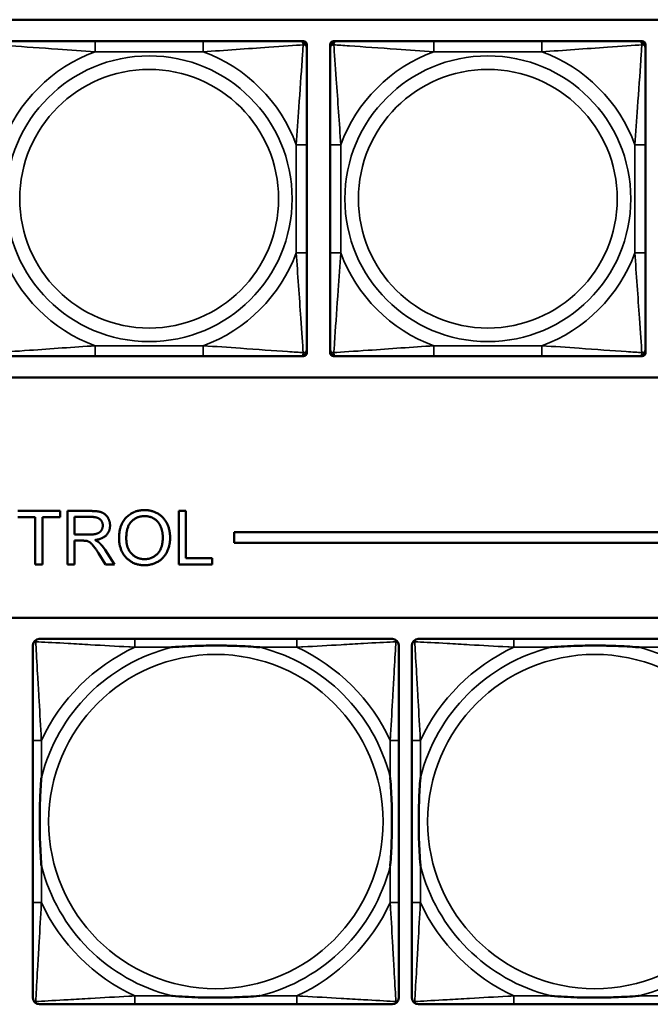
# Model space of a CAD drawing. Header units: inches. Extents: x 23.7 to 69.9, y 6 to 64.2.
# Tile 71 of 158: x 53.7 to 54.9, y 17.4 to 19.2. Entities that reach past the tile are written whole.
import ezdxf

# ---------------------------------------------------------------- set-up
doc = ezdxf.new("R2010")
doc.units = ezdxf.units.IN
doc.header["$MEASUREMENT"] = 0
doc.layers.add('Visible (ANSI)', color=7, linetype='Continuous', lineweight=50)
doc.layers.add('Visible Narrow (ANSI)', color=7, linetype='Continuous', lineweight=35)

msp = doc.modelspace()

# ---------------------------------------------------------------- linework, layer by layer
at = {"layer": 'Visible (ANSI)'}
for p, q in [((50.4973, 19.2078), (55.5826, 19.2078)), ((54.0833, 19.1674), (53.881, 19.1674)), ((54.2657, 19.1674), (54.2716, 19.1674)), ((54.2775, 19.1615), (54.2775, 19.1556)), ((54.3214, 19.1556), (54.3214, 19.1615)), ((54.3273, 19.1674), (54.3332, 19.1674)), ((54.7178, 19.1674), (54.5155, 19.1674)), ((54.9001, 19.1674), (54.906, 19.1674)), ((54.9119, 19.1615), (54.9119, 19.1556)), ((54.2775, 18.771), (54.2775, 18.9733)), ((54.3214, 18.9733), (54.3214, 18.771)), ((54.9119, 18.771), (54.9119, 18.9733)), ((54.2775, 18.5887), (54.2775, 18.5828)), ((54.3214, 18.5828), (54.3214, 18.5887)), ((54.9119, 18.5887), (54.9119, 18.5828)), ((53.881, 18.5768), (54.0833, 18.5768)), ((54.2716, 18.5768), (54.2657, 18.5768)), ((54.3332, 18.5768), (54.3273, 18.5768)), ((54.5155, 18.5768), (54.7178, 18.5768)), ((54.906, 18.5768), (54.9001, 18.5768)), ((55.5826, 18.5372), (50.4973, 18.5372)), ((53.7359, 18.2868), (53.8152, 18.2868)), ((53.7688, 18.275), (53.7359, 18.275)), ((53.7688, 18.1868), (53.7688, 18.275)), ((53.8152, 18.275), (53.7821, 18.275)), ((53.7821, 18.275), (53.7821, 18.1868)), ((53.8152, 18.2868), (53.8152, 18.275)), ((53.829, 18.2868), (53.8733, 18.2868)), ((53.829, 18.1868), (53.829, 18.2868)), ((53.8422, 18.2426), (53.8422, 18.2757)), ((53.8422, 18.2757), (53.8739, 18.2757)), ((54.0378, 18.2868), (54.0511, 18.2868)), ((54.0378, 18.1868), (54.0378, 18.2868)), ((54.0511, 18.2868), (54.0511, 18.1986)), ((53.8707, 18.2426), (53.8422, 18.2426)), ((54.1417, 18.2268), (54.1417, 18.2468)), ((54.1417, 18.2468), (58.7487, 18.2468)), ((53.8576, 18.2312), (53.8422, 18.2312)), ((53.8422, 18.2312), (53.8422, 18.1868)), ((58.7487, 18.2268), (54.1417, 18.2268)), ((53.9005, 18.1868), (53.8872, 18.2076)), ((53.8997, 18.214), (53.917, 18.1868)), ((54.0511, 18.1986), (54.1003, 18.1986)), ((54.1003, 18.1986), (54.1003, 18.1868)), ((53.7821, 18.1868), (53.7688, 18.1868)), ((53.8422, 18.1868), (53.829, 18.1868)), ((53.917, 18.1868), (53.9005, 18.1868)), ((54.1003, 18.1868), (54.0378, 18.1868)), ((47.3347, 18.0868), (58.7487, 18.0868)), ((54.259, 18.0471), (53.9551, 18.0471)), ((54.969, 18.0471), (54.6651, 18.0471)), ((53.7645, 17.8565), (53.7645, 17.5526)), ((54.4496, 17.5526), (54.4496, 17.8565)), ((54.4745, 17.8565), (54.4745, 17.5526)), ((53.9551, 17.3621), (54.259, 17.3621)), ((54.6651, 17.3621), (54.969, 17.3621))]:
    msp.add_line(p, q, dxfattribs=at)
for centre, radius, start, end in [((54.2657, 19.1556), 0.0118, 0, 90), ((54.2716, 19.1615), 0.00591, 0, 90), ((54.3273, 19.1615), 0.00591, 90, 180), ((54.3332, 19.1556), 0.0118, 90, 180), ((54.9001, 19.1556), 0.0118, 0, 90), ((54.906, 19.1615), 0.00591, 0, 90), ((54.2657, 18.5887), 0.0118, 270, 0), ((54.3332, 18.5887), 0.0118, 180, 270), ((54.9001, 18.5887), 0.0118, 270, 0), ((54.2716, 18.5828), 0.00591, 270, 0), ((54.3273, 18.5828), 0.00591, 180, 270), ((54.906, 18.5828), 0.00591, 270, 0), ((53.7763, 18.0353), 0.0118, 90, 180), ((54.4378, 18.0353), 0.0118, 0, 90), ((54.4863, 18.0353), 0.0118, 90, 180), ((53.7763, 17.3739), 0.0118, 180, 270), ((54.4378, 17.3739), 0.0118, 270, 360), ((54.4863, 17.3739), 0.0118, 180, 270)]:
    msp.add_arc(centre, radius, start, end, dxfattribs=at)
for points, knots in [([(53.881, 19.1674), (53.8574, 19.1674), (53.8334, 19.1674), (53.81, 19.1674), (53.7793, 19.1674), (53.7485, 19.1674), (53.7252, 19.1674), (53.7132, 19.1674), (53.7036, 19.1674), (53.6987, 19.1674)], [0.2569537, 0.2569537, 0.2569537, 0.2569537, 0.4371919, 0.4371919, 0.4371919, 0.6739428, 0.6739428, 0.6739428, 0.7963818, 0.7963818, 0.7963818, 0.7963818]), ([(54.2657, 19.1674), (54.2599, 19.1674), (54.2474, 19.1674), (54.2322, 19.1674), (54.2088, 19.1674), (54.1797, 19.1674), (54.1506, 19.1674), (54.1284, 19.1674), (54.1058, 19.1674), (54.0833, 19.1674)], [-0.7968224, -0.7968224, -0.7968224, -0.7968224, -0.6514613, -0.6514613, -0.6514613, -0.427691, -0.427691, -0.427691, -0.2569517, -0.2569517, -0.2569517, -0.2569517]), ([(54.5155, 19.1674), (54.4918, 19.1674), (54.4678, 19.1674), (54.4445, 19.1674), (54.4138, 19.1674), (54.3829, 19.1674), (54.3597, 19.1674), (54.3477, 19.1674), (54.338, 19.1674), (54.3332, 19.1674)], [0.2569537, 0.2569537, 0.2569537, 0.2569537, 0.4371919, 0.4371919, 0.4371919, 0.6739428, 0.6739428, 0.6739428, 0.7963818, 0.7963818, 0.7963818, 0.7963818]), ([(54.9001, 19.1674), (54.8944, 19.1674), (54.8819, 19.1674), (54.8667, 19.1674), (54.8432, 19.1674), (54.8141, 19.1674), (54.785, 19.1674), (54.7629, 19.1674), (54.7402, 19.1674), (54.7178, 19.1674)], [-0.7968224, -0.7968224, -0.7968224, -0.7968224, -0.6514613, -0.6514613, -0.6514613, -0.427691, -0.427691, -0.427691, -0.2569517, -0.2569517, -0.2569517, -0.2569517]), ([(54.2775, 18.9733), (54.2775, 18.9969), (54.2775, 19.0209), (54.2775, 19.0443), (54.2775, 19.075), (54.2775, 19.1058), (54.2775, 19.1291), (54.2775, 19.1411), (54.2775, 19.1507), (54.2775, 19.1556)], [0.2569537, 0.2569537, 0.2569537, 0.2569537, 0.4371919, 0.4371919, 0.4371919, 0.6739428, 0.6739428, 0.6739428, 0.7963818, 0.7963818, 0.7963818, 0.7963818]), ([(54.3214, 19.1556), (54.3214, 19.1499), (54.3214, 19.1374), (54.3214, 19.1221), (54.3214, 19.0987), (54.3214, 19.0696), (54.3214, 19.0405), (54.3214, 19.0183), (54.3214, 18.9957), (54.3214, 18.9733)], [-0.7968224, -0.7968224, -0.7968224, -0.7968224, -0.6514613, -0.6514613, -0.6514613, -0.427691, -0.427691, -0.427691, -0.2569517, -0.2569517, -0.2569517, -0.2569517]), ([(54.9119, 18.9733), (54.9119, 18.9969), (54.9119, 19.0209), (54.9119, 19.0443), (54.9119, 19.075), (54.9119, 19.1058), (54.9119, 19.1291), (54.9119, 19.1411), (54.9119, 19.1507), (54.9119, 19.1556)], [0.2569537, 0.2569537, 0.2569537, 0.2569537, 0.4371919, 0.4371919, 0.4371919, 0.6739428, 0.6739428, 0.6739428, 0.7963818, 0.7963818, 0.7963818, 0.7963818]), ([(54.2775, 18.5887), (54.2775, 18.5944), (54.2775, 18.6069), (54.2775, 18.6221), (54.2775, 18.6455), (54.2775, 18.6747), (54.2775, 18.7037), (54.2775, 18.7259), (54.2775, 18.7486), (54.2775, 18.771)], [-0.7968224, -0.7968224, -0.7968224, -0.7968224, -0.6514613, -0.6514613, -0.6514613, -0.427691, -0.427691, -0.427691, -0.2569517, -0.2569517, -0.2569517, -0.2569517]), ([(54.3214, 18.771), (54.3214, 18.7473), (54.3214, 18.7233), (54.3214, 18.7), (54.3214, 18.6693), (54.3214, 18.6384), (54.3214, 18.6152), (54.3214, 18.6031), (54.3214, 18.5935), (54.3214, 18.5887)], [0.2569537, 0.2569537, 0.2569537, 0.2569537, 0.4371919, 0.4371919, 0.4371919, 0.6739428, 0.6739428, 0.6739428, 0.7963818, 0.7963818, 0.7963818, 0.7963818]), ([(54.9119, 18.5887), (54.9119, 18.5944), (54.9119, 18.6069), (54.9119, 18.6221), (54.9119, 18.6455), (54.9119, 18.6747), (54.9119, 18.7037), (54.9119, 18.7259), (54.9119, 18.7486), (54.9119, 18.771)], [-0.7968224, -0.7968224, -0.7968224, -0.7968224, -0.6514613, -0.6514613, -0.6514613, -0.427691, -0.427691, -0.427691, -0.2569517, -0.2569517, -0.2569517, -0.2569517]), ([(53.6987, 18.5768), (53.7045, 18.5768), (53.717, 18.5768), (53.7322, 18.5768), (53.7556, 18.5768), (53.7847, 18.5768), (53.8138, 18.5768), (53.836, 18.5768), (53.8586, 18.5768), (53.881, 18.5768)], [-0.7968224, -0.7968224, -0.7968224, -0.7968224, -0.6514613, -0.6514613, -0.6514613, -0.427691, -0.427691, -0.427691, -0.2569517, -0.2569517, -0.2569517, -0.2569517]), ([(54.0833, 18.5768), (54.107, 18.5768), (54.131, 18.5768), (54.1544, 18.5768), (54.185, 18.5768), (54.2159, 18.5768), (54.2392, 18.5768), (54.2512, 18.5768), (54.2608, 18.5768), (54.2657, 18.5768)], [0.2569537, 0.2569537, 0.2569537, 0.2569537, 0.4371919, 0.4371919, 0.4371919, 0.6739428, 0.6739428, 0.6739428, 0.7963818, 0.7963818, 0.7963818, 0.7963818]), ([(54.3332, 18.5768), (54.3389, 18.5768), (54.3514, 18.5768), (54.3666, 18.5768), (54.3901, 18.5768), (54.4192, 18.5768), (54.4483, 18.5768), (54.4704, 18.5768), (54.4931, 18.5768), (54.5155, 18.5768)], [-0.7968224, -0.7968224, -0.7968224, -0.7968224, -0.6514613, -0.6514613, -0.6514613, -0.427691, -0.427691, -0.427691, -0.2569517, -0.2569517, -0.2569517, -0.2569517]), ([(54.7178, 18.5768), (54.7415, 18.5768), (54.7654, 18.5768), (54.7888, 18.5768), (54.8195, 18.5768), (54.8504, 18.5768), (54.8736, 18.5768), (54.8856, 18.5768), (54.8953, 18.5768), (54.9001, 18.5768)], [0.2569537, 0.2569537, 0.2569537, 0.2569537, 0.4371919, 0.4371919, 0.4371919, 0.6739428, 0.6739428, 0.6739428, 0.7963818, 0.7963818, 0.7963818, 0.7963818]), ([(53.7645, 18.0353), (53.7645, 18.0204), (53.7645, 17.9788), (53.7645, 17.9382), (53.7645, 17.9116), (53.7645, 17.8838), (53.7645, 17.8565)], [-0.5252205, -0.5252205, -0.5252205, -0.5252205, -0.20743, -0.20743, -0.20743, 0, 0, 0, 0]), ([(53.9551, 18.0471), (53.9515, 18.0471), (53.9479, 18.0471), (53.9443, 18.0471), (53.9111, 18.0471), (53.8774, 18.0471), (53.8466, 18.0471), (53.8196, 18.0471), (53.7941, 18.0471), (53.7806, 18.0471), (53.779, 18.0471), (53.7776, 18.0471), (53.7763, 18.0471)], [0, 0, 0, 0, 0.0272471, 0.0272471, 0.0272471, 0.2790553, 0.2790553, 0.2790553, 0.4988354, 0.4988354, 0.4988354, 0.5252205, 0.5252205, 0.5252205, 0.5252205]), ([(54.0243, 18.0313), (54.0247, 18.0314), (54.0252, 18.0314), (54.0417, 18.0327), (54.0577, 18.0335), (54.0807, 18.0342), (54.0874, 18.0344), (54.0966, 18.0345), (54.099, 18.0345), (54.1031, 18.0345), (54.1047, 18.0345), (54.1079, 18.0345), (54.1094, 18.0345), (54.113, 18.0345), (54.115, 18.0345), (54.1212, 18.0344), (54.1253, 18.0344), (54.135, 18.0342), (54.1406, 18.034), (54.1604, 18.0333), (54.1744, 18.0325), (54.1889, 18.0314), (54.1894, 18.0314), (54.1898, 18.0313)], [-0.416114, -0.416114, -0.416114, -0.416114, -0.4127691, -0.4127691, -0.2896446, -0.2896446, -0.2388934, -0.2388934, -0.2201881, -0.2201881, -0.2080204, -0.2080204, -0.196499, -0.196499, -0.1809939, -0.1809939, -0.149741, -0.149741, -0.1073162, -0.1073162, 0, 0, 0.0033356, 0.0033356, 0.0033356, 0.0033356]), ([(54.4378, 18.0471), (54.4229, 18.0471), (54.3813, 18.0471), (54.3406, 18.0471), (54.3141, 18.0471), (54.2862, 18.0471), (54.259, 18.0471)], [-0.5252205, -0.5252205, -0.5252205, -0.5252205, -0.20743, -0.20743, -0.20743, 0, 0, 0, 0]), ([(54.4496, 17.8565), (54.4496, 17.8601), (54.4496, 17.8637), (54.4496, 17.8673), (54.4496, 17.9005), (54.4496, 17.9342), (54.4496, 17.9651), (54.4496, 17.992), (54.4496, 18.0176), (54.4496, 18.031), (54.4496, 18.0326), (54.4496, 18.034), (54.4496, 18.0353)], [0, 0, 0, 0, 0.0272471, 0.0272471, 0.0272471, 0.2790553, 0.2790553, 0.2790553, 0.4988354, 0.4988354, 0.4988354, 0.5252205, 0.5252205, 0.5252205, 0.5252205]), ([(54.4745, 18.0353), (54.4745, 18.0204), (54.4745, 17.9788), (54.4745, 17.9382), (54.4745, 17.9116), (54.4745, 17.8838), (54.4745, 17.8565)], [-0.5252205, -0.5252205, -0.5252205, -0.5252205, -0.20743, -0.20743, -0.20743, 0, 0, 0, 0]), ([(54.6651, 18.0471), (54.6615, 18.0471), (54.6579, 18.0471), (54.6543, 18.0471), (54.6211, 18.0471), (54.5874, 18.0471), (54.5566, 18.0471), (54.5296, 18.0471), (54.5041, 18.0471), (54.4906, 18.0471), (54.489, 18.0471), (54.4876, 18.0471), (54.4863, 18.0471)], [0, 0, 0, 0, 0.0272471, 0.0272471, 0.0272471, 0.2790553, 0.2790553, 0.2790553, 0.4988354, 0.4988354, 0.4988354, 0.5252205, 0.5252205, 0.5252205, 0.5252205]), ([(54.7343, 18.0313), (54.7347, 18.0314), (54.7352, 18.0314), (54.7517, 18.0327), (54.7677, 18.0335), (54.7907, 18.0342), (54.7974, 18.0344), (54.8066, 18.0345), (54.809, 18.0345), (54.8131, 18.0345), (54.8147, 18.0345), (54.8179, 18.0345), (54.8194, 18.0345), (54.823, 18.0345), (54.825, 18.0345), (54.8312, 18.0344), (54.8353, 18.0344), (54.845, 18.0342), (54.8506, 18.034), (54.8704, 18.0333), (54.8844, 18.0325), (54.8989, 18.0314), (54.8994, 18.0314), (54.8998, 18.0313)], [-0.416114, -0.416114, -0.416114, -0.416114, -0.4127691, -0.4127691, -0.2896446, -0.2896446, -0.2388934, -0.2388934, -0.2201881, -0.2201881, -0.2080204, -0.2080204, -0.196499, -0.196499, -0.1809939, -0.1809939, -0.149741, -0.149741, -0.1073162, -0.1073162, 0, 0, 0.0033356, 0.0033356, 0.0033356, 0.0033356]), ([(53.7803, 17.6218), (53.7803, 17.6223), (53.7802, 17.6227), (53.779, 17.6392), (53.7781, 17.6553), (53.7774, 17.6782), (53.7773, 17.6849), (53.7772, 17.6941), (53.7771, 17.6966), (53.7771, 17.7007), (53.7771, 17.7023), (53.7771, 17.7054), (53.7771, 17.7069), (53.7771, 17.7105), (53.7771, 17.7125), (53.7772, 17.7187), (53.7773, 17.7228), (53.7775, 17.7326), (53.7776, 17.7382), (53.7783, 17.7579), (53.7791, 17.772), (53.7802, 17.7865), (53.7803, 17.7869), (53.7803, 17.7873)], [-0.416114, -0.416114, -0.416114, -0.416114, -0.4127691, -0.4127691, -0.2896446, -0.2896446, -0.2388934, -0.2388934, -0.2201881, -0.2201881, -0.2080204, -0.2080204, -0.196499, -0.196499, -0.1809939, -0.1809939, -0.149741, -0.149741, -0.1073162, -0.1073162, 0, 0, 0.0033356, 0.0033356, 0.0033356, 0.0033356]), ([(54.4338, 17.7873), (54.4339, 17.7869), (54.4339, 17.7865), (54.4351, 17.7699), (54.436, 17.7539), (54.4367, 17.7309), (54.4368, 17.7242), (54.4369, 17.7151), (54.437, 17.7126), (54.437, 17.7085), (54.437, 17.7069), (54.437, 17.7038), (54.437, 17.7022), (54.437, 17.6987), (54.437, 17.6966), (54.4369, 17.6905), (54.4368, 17.6863), (54.4366, 17.6766), (54.4365, 17.671), (54.4358, 17.6512), (54.435, 17.6372), (54.4339, 17.6227), (54.4339, 17.6223), (54.4338, 17.6218)], [-0.416114, -0.416114, -0.416114, -0.416114, -0.4127691, -0.4127691, -0.2896446, -0.2896446, -0.2388934, -0.2388934, -0.2201881, -0.2201881, -0.2080204, -0.2080204, -0.196499, -0.196499, -0.1809939, -0.1809939, -0.149741, -0.149741, -0.1073162, -0.1073162, 0, 0, 0.0033356, 0.0033356, 0.0033356, 0.0033356]), ([(54.4903, 17.6218), (54.4903, 17.6223), (54.4902, 17.6227), (54.489, 17.6392), (54.4881, 17.6553), (54.4874, 17.6782), (54.4873, 17.6849), (54.4872, 17.6941), (54.4871, 17.6966), (54.4871, 17.7007), (54.4871, 17.7023), (54.4871, 17.7054), (54.4871, 17.7069), (54.4871, 17.7105), (54.4871, 17.7125), (54.4872, 17.7187), (54.4873, 17.7228), (54.4875, 17.7326), (54.4876, 17.7382), (54.4883, 17.7579), (54.4891, 17.772), (54.4902, 17.7865), (54.4903, 17.7869), (54.4903, 17.7873)], [-0.416114, -0.416114, -0.416114, -0.416114, -0.4127691, -0.4127691, -0.2896446, -0.2896446, -0.2388934, -0.2388934, -0.2201881, -0.2201881, -0.2080204, -0.2080204, -0.196499, -0.196499, -0.1809939, -0.1809939, -0.149741, -0.149741, -0.1073162, -0.1073162, 0, 0, 0.0033356, 0.0033356, 0.0033356, 0.0033356]), ([(53.7645, 17.5526), (53.7645, 17.5254), (53.7645, 17.4975), (53.7645, 17.471), (53.7645, 17.4304), (53.7645, 17.3888), (53.7645, 17.3739)], [3.9382945, 3.9382945, 3.9382945, 3.9382945, 4.1457245, 4.1457245, 4.1457245, 4.463515, 4.463515, 4.463515, 4.463515]), ([(54.4496, 17.3739), (54.4496, 17.3888), (54.4496, 17.4304), (54.4496, 17.471), (54.4496, 17.4975), (54.4496, 17.5254), (54.4496, 17.5526)], [-0.5252205, -0.5252205, -0.5252205, -0.5252205, -0.20743, -0.20743, -0.20743, 0, 0, 0, 0]), ([(54.4745, 17.5526), (54.4745, 17.5254), (54.4745, 17.4975), (54.4745, 17.471), (54.4745, 17.4304), (54.4745, 17.3888), (54.4745, 17.3739)], [3.9382945, 3.9382945, 3.9382945, 3.9382945, 4.1457245, 4.1457245, 4.1457245, 4.463515, 4.463515, 4.463515, 4.463515]), ([(54.1898, 17.3778), (54.1894, 17.3778), (54.1889, 17.3777), (54.1744, 17.3767), (54.1604, 17.3759), (54.1406, 17.3751), (54.135, 17.375), (54.1253, 17.3748), (54.1212, 17.3747), (54.115, 17.3747), (54.113, 17.3746), (54.1094, 17.3746), (54.1079, 17.3746), (54.1047, 17.3746), (54.1031, 17.3746), (54.099, 17.3747), (54.0966, 17.3747), (54.0874, 17.3748), (54.0807, 17.3749), (54.0577, 17.3756), (54.0417, 17.3765), (54.0252, 17.3777), (54.0247, 17.3778), (54.0243, 17.3778)], [-0.4149464, -0.4149464, -0.4149464, -0.4149464, -0.41162, -0.41162, -0.3046026, -0.3046026, -0.2622958, -0.2622958, -0.23113, -0.23113, -0.215668, -0.215668, -0.2041787, -0.2041787, -0.1920448, -0.1920448, -0.1733916, -0.1733916, -0.1227817, -0.1227817, 0, 0, 0.0033356, 0.0033356, 0.0033356, 0.0033356]), ([(54.8998, 17.3778), (54.8994, 17.3778), (54.8989, 17.3777), (54.8844, 17.3767), (54.8704, 17.3759), (54.8506, 17.3751), (54.845, 17.375), (54.8353, 17.3748), (54.8312, 17.3747), (54.825, 17.3747), (54.823, 17.3746), (54.8194, 17.3746), (54.8179, 17.3746), (54.8147, 17.3746), (54.8131, 17.3746), (54.809, 17.3747), (54.8066, 17.3747), (54.7974, 17.3748), (54.7907, 17.3749), (54.7677, 17.3756), (54.7517, 17.3765), (54.7352, 17.3777), (54.7347, 17.3778), (54.7343, 17.3778)], [-0.4149464, -0.4149464, -0.4149464, -0.4149464, -0.41162, -0.41162, -0.3046026, -0.3046026, -0.2622958, -0.2622958, -0.23113, -0.23113, -0.215668, -0.215668, -0.2041787, -0.2041787, -0.1920448, -0.1920448, -0.1733916, -0.1733916, -0.1227817, -0.1227817, 0, 0, 0.0033356, 0.0033356, 0.0033356, 0.0033356]), ([(53.7763, 17.3621), (53.7912, 17.3621), (53.8328, 17.3621), (53.8735, 17.3621), (53.9, 17.3621), (53.9279, 17.3621), (53.9551, 17.3621)], [-0.5252205, -0.5252205, -0.5252205, -0.5252205, -0.20743, -0.20743, -0.20743, 0, 0, 0, 0]), ([(54.259, 17.3621), (54.2862, 17.3621), (54.3141, 17.3621), (54.3406, 17.3621), (54.3813, 17.3621), (54.4229, 17.3621), (54.4378, 17.3621)], [3.9382945, 3.9382945, 3.9382945, 3.9382945, 4.1457245, 4.1457245, 4.1457245, 4.463515, 4.463515, 4.463515, 4.463515]), ([(54.4863, 17.3621), (54.5012, 17.3621), (54.5428, 17.3621), (54.5835, 17.3621), (54.61, 17.3621), (54.6379, 17.3621), (54.6651, 17.3621)], [-0.5252205, -0.5252205, -0.5252205, -0.5252205, -0.20743, -0.20743, -0.20743, 0, 0, 0, 0])]:
    msp.add_open_spline(points, degree=3, knots=knots, dxfattribs=at)
for points in [[(53.8733, 18.2868), (53.8867, 18.2868), (53.9006, 18.2814), (53.9089, 18.2677), (53.9089, 18.2595)], [(53.8739, 18.2757), (53.885, 18.2757), (53.8953, 18.2666), (53.8953, 18.2595)], [(53.9257, 18.2355), (53.9257, 18.2604), (53.9525, 18.2885), (53.9736, 18.2885)], [(53.9393, 18.2353), (53.9393, 18.2579), (53.9596, 18.2772), (53.9736, 18.2772)], [(53.9736, 18.2885), (53.9874, 18.2885), (54.0097, 18.2753), (54.0214, 18.2516), (54.0214, 18.2366)], [(53.9736, 18.2772), (53.9836, 18.2772), (53.9995, 18.2672), (54.0077, 18.249), (54.0077, 18.2368)], [(53.8953, 18.2595), (53.8953, 18.2547), (53.89, 18.2464), (53.8797, 18.2426), (53.8707, 18.2426)], [(53.9089, 18.2595), (53.9089, 18.2488), (53.8951, 18.2343), (53.8808, 18.2323)], [(53.9736, 18.1851), (53.9594, 18.1851), (53.9371, 18.1987), (53.9257, 18.2223), (53.9257, 18.2355)], [(54.0077, 18.2368), (54.0077, 18.2174), (53.9884, 18.1965), (53.9735, 18.1965)], [(54.0214, 18.2366), (54.0214, 18.2215), (54.0091, 18.1975), (53.9865, 18.1851), (53.9736, 18.1851)], [(53.865, 18.2308), (53.8627, 18.2312), (53.8576, 18.2312)], [(53.8872, 18.2076), (53.8814, 18.2166), (53.874, 18.2261), (53.868, 18.23), (53.865, 18.2308)], [(53.8808, 18.2323), (53.886, 18.2298), (53.8887, 18.2273)], [(53.8887, 18.2273), (53.8945, 18.222), (53.8997, 18.214)], [(53.9735, 18.1965), (53.9588, 18.1965), (53.9393, 18.2173), (53.9393, 18.2353)]]:
    msp.add_open_spline(points, degree=2, dxfattribs=at)
at = {"layer": 'Visible Narrow (ANSI)'}
for p, q in [((53.881, 19.1674), (53.881, 19.1477)), ((54.0833, 19.1674), (54.0833, 19.1477)), ((54.5155, 19.1674), (54.5155, 19.1477)), ((54.7178, 19.1674), (54.7178, 19.1477)), ((53.881, 19.1477), (54.0833, 19.1477)), ((54.5155, 19.1477), (54.7178, 19.1477)), ((54.2578, 18.9733), (54.2578, 18.771)), ((54.2775, 18.9733), (54.2578, 18.9733)), ((54.3214, 18.9733), (54.3411, 18.9733)), ((54.3411, 18.771), (54.3411, 18.9733)), ((54.8922, 18.9733), (54.8922, 18.771)), ((54.9119, 18.9733), (54.8922, 18.9733)), ((54.2775, 18.771), (54.2578, 18.771)), ((54.3214, 18.771), (54.3411, 18.771)), ((54.9119, 18.771), (54.8922, 18.771)), ((54.0833, 18.5965), (53.881, 18.5965)), ((53.881, 18.5768), (53.881, 18.5965)), ((54.0833, 18.5768), (54.0833, 18.5965)), ((54.7178, 18.5965), (54.5155, 18.5965)), ((54.5155, 18.5768), (54.5155, 18.5965)), ((54.7178, 18.5768), (54.7178, 18.5965)), ((53.9551, 18.0471), (53.9551, 18.0313)), ((54.259, 18.0471), (54.259, 18.0313)), ((54.6651, 18.0471), (54.6651, 18.0313)), ((53.9551, 18.0313), (54.0243, 18.0313)), ((54.1898, 18.0313), (54.259, 18.0313)), ((54.6651, 18.0313), (54.7343, 18.0313)), ((54.8998, 18.0313), (54.969, 18.0313)), ((53.7803, 17.8565), (53.7645, 17.8565)), ((53.7803, 17.7873), (53.7803, 17.8565)), ((54.4496, 17.8565), (54.4338, 17.8565)), ((54.4338, 17.8565), (54.4338, 17.7873)), ((54.4903, 17.8565), (54.4745, 17.8565)), ((54.4903, 17.7873), (54.4903, 17.8565)), ((53.7803, 17.5526), (53.7803, 17.6218)), ((54.4338, 17.6218), (54.4338, 17.5526)), ((54.4903, 17.5526), (54.4903, 17.6218)), ((53.7803, 17.5526), (53.7645, 17.5526)), ((54.4496, 17.5526), (54.4338, 17.5526)), ((54.4903, 17.5526), (54.4745, 17.5526)), ((53.9551, 17.3778), (53.9551, 17.3621)), ((54.0243, 17.3778), (53.9551, 17.3778)), ((54.259, 17.3778), (54.1898, 17.3778)), ((54.259, 17.3778), (54.259, 17.3621)), ((54.6651, 17.3778), (54.6651, 17.3621)), ((54.7343, 17.3778), (54.6651, 17.3778)), ((54.969, 17.3778), (54.8998, 17.3778))]:
    msp.add_line(p, q, dxfattribs=at)
for centre, radius in [((53.9822, 18.8721), 0.2678), ((54.6166, 18.8721), 0.2678), ((53.9822, 18.8721), 0.2424), ((54.6166, 18.8721), 0.2424), ((54.1071, 17.7046), 0.3133), ((54.8171, 17.7046), 0.3133)]:
    msp.add_circle(centre, radius, dxfattribs=at)
for centre, radius, start, end in [((53.9822, 18.8721), 0.2936, 110.1547, 159.8453), ((53.9822, 18.8721), 0.2936, 20.1547, 69.8453), ((54.6166, 18.8721), 0.2936, 110.1547, 159.8453), ((54.6166, 18.8721), 0.2936, 20.1547, 69.8453), ((53.9822, 18.8721), 0.2936, 200.1547, 249.8453), ((53.9822, 18.8721), 0.2936, 290.1547, 339.8453), ((54.6166, 18.8721), 0.2936, 200.1547, 249.8453), ((54.6166, 18.8721), 0.2936, 290.1547, 339.8453), ((54.1071, 17.7046), 0.3371, 104.2103, 165.7897), ((54.1071, 17.7046), 0.3604, 114.9407, 155.0593), ((54.1071, 17.7046), 0.3371, 14.2103, 75.7897), ((54.1071, 17.7046), 0.3604, 24.9407, 65.0593), ((54.8171, 17.7046), 0.3371, 104.2103, 165.7897), ((54.8171, 17.7046), 0.3604, 114.9407, 155.0593), ((54.8171, 17.7046), 0.3371, 14.2103, 75.7897), ((54.1071, 17.7046), 0.3371, 194.2103, 255.7897), ((54.1071, 17.7046), 0.3371, 284.2103, 345.7897), ((54.8171, 17.7046), 0.3371, 194.2103, 255.7897), ((54.8171, 17.7046), 0.3371, 284.2103, 345.7897), ((54.1071, 17.7046), 0.3604, 204.9407, 245.0593), ((54.1071, 17.7046), 0.3604, 294.9407, 335.0593), ((54.8171, 17.7046), 0.3604, 204.9407, 245.0593)]:
    msp.add_arc(centre, radius, start, end, dxfattribs=at)
for points, knots in [([(53.6938, 19.1605), (53.7014, 19.1601), (53.7114, 19.1594), (53.7485, 19.1569), (53.7802, 19.1547), (53.8344, 19.1508), (53.8577, 19.1491), (53.881, 19.1477)], [-0.7478145, -0.7478145, -0.7478145, -0.7478145, -0.6493253, -0.6493253, -0.427691, -0.427691, -0.2569537, -0.2569537, -0.2569537, -0.2569537]), ([(54.0833, 19.1477), (54.1238, 19.1501), (54.1662, 19.1534), (54.2318, 19.158), (54.2563, 19.1596), (54.2706, 19.1605)], [0.2569517, 0.2569517, 0.2569517, 0.2569517, 0.5559983, 0.5559983, 0.7482818, 0.7482818, 0.7482818, 0.7482818]), ([(54.2706, 19.1605), (54.2701, 19.1529), (54.2695, 19.1429), (54.267, 19.1058), (54.2647, 19.0741), (54.2608, 19.0199), (54.2592, 18.9966), (54.2578, 18.9733)], [-0.7478145, -0.7478145, -0.7478145, -0.7478145, -0.6493253, -0.6493253, -0.427691, -0.427691, -0.2569537, -0.2569537, -0.2569537, -0.2569537]), ([(54.2657, 19.1674), (54.2662, 19.1674), (54.2667, 19.1673), (54.2676, 19.1671), (54.268, 19.1669), (54.2686, 19.1665), (54.2688, 19.1663), (54.2691, 19.166), (54.2692, 19.1659), (54.2695, 19.1655), (54.2697, 19.1652), (54.2702, 19.1643), (54.2704, 19.1636), (54.2706, 19.1621), (54.2706, 19.1614), (54.2706, 19.1605)], [-0.0532704, -0.0532704, -0.0532704, -0.0532704, -0.04377373, -0.04377373, -0.03521335, -0.03521335, -0.02986312, -0.02986312, -0.02651922, -0.02651922, -0.01983142, -0.01983142, -0.00913095, -0.00913095, 0.00023197, 0.00023197, 0.00023197, 0.00023197]), ([(54.2706, 19.1605), (54.2715, 19.1606), (54.2722, 19.1605), (54.2737, 19.1603), (54.2743, 19.1601), (54.2752, 19.1596), (54.2756, 19.1594), (54.276, 19.1591), (54.2761, 19.159), (54.2764, 19.1587), (54.2766, 19.1585), (54.277, 19.1579), (54.2771, 19.1575), (54.2774, 19.1566), (54.2775, 19.1561), (54.2775, 19.1556)], [-0.00023197, -0.00023197, -0.00023197, -0.00023197, 0.00913095, 0.00913095, 0.01983142, 0.01983142, 0.02651922, 0.02651922, 0.02986312, 0.02986312, 0.03521335, 0.03521335, 0.04377373, 0.04377373, 0.0532704, 0.0532704, 0.0532704, 0.0532704]), ([(54.3214, 19.1556), (54.3214, 19.1561), (54.3214, 19.1566), (54.3217, 19.1575), (54.3219, 19.1579), (54.3223, 19.1585), (54.3224, 19.1587), (54.3227, 19.159), (54.3229, 19.1591), (54.3233, 19.1594), (54.3236, 19.1596), (54.3245, 19.1601), (54.3252, 19.1603), (54.3266, 19.1605), (54.3274, 19.1606), (54.3282, 19.1605)], [-0.0532704, -0.0532704, -0.0532704, -0.0532704, -0.04377373, -0.04377373, -0.03521335, -0.03521335, -0.02986312, -0.02986312, -0.02651922, -0.02651922, -0.01983142, -0.01983142, -0.00913095, -0.00913095, 0.00023197, 0.00023197, 0.00023197, 0.00023197]), ([(54.3282, 19.1605), (54.3282, 19.1614), (54.3283, 19.1621), (54.3285, 19.1636), (54.3287, 19.1643), (54.3291, 19.1652), (54.3293, 19.1655), (54.3297, 19.1659), (54.3298, 19.166), (54.3301, 19.1663), (54.3303, 19.1665), (54.3309, 19.1669), (54.3313, 19.1671), (54.3321, 19.1673), (54.3326, 19.1674), (54.3332, 19.1674)], [-0.00023197, -0.00023197, -0.00023197, -0.00023197, 0.00913095, 0.00913095, 0.01983142, 0.01983142, 0.02651922, 0.02651922, 0.02986312, 0.02986312, 0.03521335, 0.03521335, 0.04377373, 0.04377373, 0.0532704, 0.0532704, 0.0532704, 0.0532704]), ([(54.3282, 19.1605), (54.3359, 19.1601), (54.3459, 19.1594), (54.3829, 19.1569), (54.4146, 19.1547), (54.4689, 19.1508), (54.4921, 19.1491), (54.5155, 19.1477)], [-0.7478145, -0.7478145, -0.7478145, -0.7478145, -0.6493253, -0.6493253, -0.427691, -0.427691, -0.2569537, -0.2569537, -0.2569537, -0.2569537]), ([(54.3411, 18.9733), (54.3387, 19.0137), (54.3354, 19.0561), (54.3308, 19.1218), (54.3291, 19.1462), (54.3282, 19.1605)], [0.2569517, 0.2569517, 0.2569517, 0.2569517, 0.5559983, 0.5559983, 0.7482818, 0.7482818, 0.7482818, 0.7482818]), ([(54.7178, 19.1477), (54.7583, 19.1501), (54.8006, 19.1534), (54.8663, 19.158), (54.8907, 19.1596), (54.9051, 19.1605)], [0.2569517, 0.2569517, 0.2569517, 0.2569517, 0.5559983, 0.5559983, 0.7482818, 0.7482818, 0.7482818, 0.7482818]), ([(54.9051, 19.1605), (54.9046, 19.1529), (54.9039, 19.1429), (54.9015, 19.1058), (54.8992, 19.0741), (54.8953, 19.0199), (54.8936, 18.9966), (54.8922, 18.9733)], [-0.7478145, -0.7478145, -0.7478145, -0.7478145, -0.6493253, -0.6493253, -0.427691, -0.427691, -0.2569537, -0.2569537, -0.2569537, -0.2569537]), ([(54.9001, 19.1674), (54.9006, 19.1674), (54.9011, 19.1673), (54.902, 19.1671), (54.9024, 19.1669), (54.903, 19.1665), (54.9032, 19.1663), (54.9035, 19.166), (54.9036, 19.1659), (54.904, 19.1655), (54.9042, 19.1652), (54.9046, 19.1643), (54.9048, 19.1636), (54.905, 19.1621), (54.9051, 19.1614), (54.9051, 19.1605)], [-0.0532704, -0.0532704, -0.0532704, -0.0532704, -0.04377373, -0.04377373, -0.03521335, -0.03521335, -0.02986312, -0.02986312, -0.02651922, -0.02651922, -0.01983142, -0.01983142, -0.00913095, -0.00913095, 0.00023197, 0.00023197, 0.00023197, 0.00023197]), ([(54.9051, 19.1605), (54.9059, 19.1606), (54.9067, 19.1605), (54.9081, 19.1603), (54.9088, 19.1601), (54.9097, 19.1596), (54.91, 19.1594), (54.9104, 19.1591), (54.9106, 19.159), (54.9109, 19.1587), (54.911, 19.1585), (54.9114, 19.1579), (54.9116, 19.1575), (54.9119, 19.1566), (54.9119, 19.1561), (54.9119, 19.1556)], [-0.00023197, -0.00023197, -0.00023197, -0.00023197, 0.00913095, 0.00913095, 0.01983142, 0.01983142, 0.02651922, 0.02651922, 0.02986312, 0.02986312, 0.03521335, 0.03521335, 0.04377373, 0.04377373, 0.0532704, 0.0532704, 0.0532704, 0.0532704]), ([(54.2578, 18.771), (54.2602, 18.7305), (54.2635, 18.6881), (54.2681, 18.6225), (54.2697, 18.5981), (54.2706, 18.5837)], [0.2569517, 0.2569517, 0.2569517, 0.2569517, 0.5559983, 0.5559983, 0.7482818, 0.7482818, 0.7482818, 0.7482818]), ([(54.3282, 18.5837), (54.3287, 18.5914), (54.3294, 18.6014), (54.3318, 18.6384), (54.3341, 18.6701), (54.338, 18.7244), (54.3396, 18.7476), (54.3411, 18.771)], [-0.7478145, -0.7478145, -0.7478145, -0.7478145, -0.6493253, -0.6493253, -0.427691, -0.427691, -0.2569537, -0.2569537, -0.2569537, -0.2569537]), ([(54.8922, 18.771), (54.8946, 18.7305), (54.8979, 18.6881), (54.9025, 18.6225), (54.9042, 18.5981), (54.9051, 18.5837)], [0.2569517, 0.2569517, 0.2569517, 0.2569517, 0.5559983, 0.5559983, 0.7482818, 0.7482818, 0.7482818, 0.7482818]), ([(53.881, 18.5965), (53.8406, 18.5941), (53.7982, 18.5908), (53.7326, 18.5862), (53.7081, 18.5846), (53.6938, 18.5837)], [0.2569517, 0.2569517, 0.2569517, 0.2569517, 0.5559983, 0.5559983, 0.7482818, 0.7482818, 0.7482818, 0.7482818]), ([(54.2706, 18.5837), (54.263, 18.5842), (54.253, 18.5848), (54.2159, 18.5873), (54.1842, 18.5896), (54.1299, 18.5935), (54.1067, 18.5951), (54.0833, 18.5965)], [-0.7478145, -0.7478145, -0.7478145, -0.7478145, -0.6493253, -0.6493253, -0.427691, -0.427691, -0.2569537, -0.2569537, -0.2569537, -0.2569537]), ([(54.2775, 18.5887), (54.2775, 18.5881), (54.2774, 18.5876), (54.2771, 18.5867), (54.277, 18.5863), (54.2766, 18.5858), (54.2764, 18.5856), (54.2761, 18.5852), (54.276, 18.5851), (54.2756, 18.5848), (54.2752, 18.5846), (54.2743, 18.5842), (54.2737, 18.584), (54.2722, 18.5837), (54.2715, 18.5837), (54.2706, 18.5837)], [-0.0532704, -0.0532704, -0.0532704, -0.0532704, -0.04377373, -0.04377373, -0.03521335, -0.03521335, -0.02986312, -0.02986312, -0.02651922, -0.02651922, -0.01983142, -0.01983142, -0.00913095, -0.00913095, 0.00023197, 0.00023197, 0.00023197, 0.00023197]), ([(54.3282, 18.5837), (54.3274, 18.5837), (54.3266, 18.5837), (54.3252, 18.584), (54.3245, 18.5842), (54.3236, 18.5846), (54.3233, 18.5848), (54.3229, 18.5851), (54.3227, 18.5852), (54.3224, 18.5856), (54.3223, 18.5858), (54.3219, 18.5863), (54.3217, 18.5867), (54.3214, 18.5876), (54.3214, 18.5881), (54.3214, 18.5887)], [-0.00023197, -0.00023197, -0.00023197, -0.00023197, 0.00913095, 0.00913095, 0.01983142, 0.01983142, 0.02651922, 0.02651922, 0.02986312, 0.02986312, 0.03521335, 0.03521335, 0.04377373, 0.04377373, 0.0532704, 0.0532704, 0.0532704, 0.0532704]), ([(54.5155, 18.5965), (54.475, 18.5941), (54.4327, 18.5908), (54.367, 18.5862), (54.3426, 18.5846), (54.3282, 18.5837)], [0.2569517, 0.2569517, 0.2569517, 0.2569517, 0.5559983, 0.5559983, 0.7482818, 0.7482818, 0.7482818, 0.7482818]), ([(54.9051, 18.5837), (54.8974, 18.5842), (54.8874, 18.5848), (54.8504, 18.5873), (54.8186, 18.5896), (54.7644, 18.5935), (54.7412, 18.5951), (54.7178, 18.5965)], [-0.7478145, -0.7478145, -0.7478145, -0.7478145, -0.6493253, -0.6493253, -0.427691, -0.427691, -0.2569537, -0.2569537, -0.2569537, -0.2569537]), ([(54.9119, 18.5887), (54.9119, 18.5881), (54.9119, 18.5876), (54.9116, 18.5867), (54.9114, 18.5863), (54.911, 18.5858), (54.9109, 18.5856), (54.9106, 18.5852), (54.9104, 18.5851), (54.91, 18.5848), (54.9097, 18.5846), (54.9088, 18.5842), (54.9081, 18.584), (54.9067, 18.5837), (54.9059, 18.5837), (54.9051, 18.5837)], [-0.0532704, -0.0532704, -0.0532704, -0.0532704, -0.04377373, -0.04377373, -0.03521335, -0.03521335, -0.02986312, -0.02986312, -0.02651922, -0.02651922, -0.01983142, -0.01983142, -0.00913095, -0.00913095, 0.00023197, 0.00023197, 0.00023197, 0.00023197]), ([(54.2706, 18.5837), (54.2706, 18.5829), (54.2706, 18.5821), (54.2704, 18.5807), (54.2702, 18.58), (54.2697, 18.5791), (54.2695, 18.5788), (54.2692, 18.5783), (54.2691, 18.5782), (54.2688, 18.5779), (54.2686, 18.5777), (54.268, 18.5773), (54.2676, 18.5772), (54.2667, 18.5769), (54.2662, 18.5768), (54.2657, 18.5768)], [-0.00023197, -0.00023197, -0.00023197, -0.00023197, 0.00913095, 0.00913095, 0.01983142, 0.01983142, 0.02651922, 0.02651922, 0.02986312, 0.02986312, 0.03521335, 0.03521335, 0.04377373, 0.04377373, 0.0532704, 0.0532704, 0.0532704, 0.0532704]), ([(54.3332, 18.5768), (54.3326, 18.5768), (54.3321, 18.5769), (54.3313, 18.5772), (54.3309, 18.5773), (54.3303, 18.5777), (54.3301, 18.5779), (54.3298, 18.5782), (54.3297, 18.5783), (54.3293, 18.5788), (54.3291, 18.5791), (54.3287, 18.58), (54.3285, 18.5807), (54.3283, 18.5821), (54.3282, 18.5829), (54.3282, 18.5837)], [-0.0532704, -0.0532704, -0.0532704, -0.0532704, -0.04377373, -0.04377373, -0.03521335, -0.03521335, -0.02986312, -0.02986312, -0.02651922, -0.02651922, -0.01983142, -0.01983142, -0.00913095, -0.00913095, 0.00023197, 0.00023197, 0.00023197, 0.00023197]), ([(54.9051, 18.5837), (54.9051, 18.5829), (54.905, 18.5821), (54.9048, 18.5807), (54.9046, 18.58), (54.9042, 18.5791), (54.904, 18.5788), (54.9036, 18.5783), (54.9035, 18.5782), (54.9032, 18.5779), (54.903, 18.5777), (54.9024, 18.5773), (54.902, 18.5772), (54.9011, 18.5769), (54.9006, 18.5768), (54.9001, 18.5768)], [-0.00023197, -0.00023197, -0.00023197, -0.00023197, 0.00913095, 0.00913095, 0.01983142, 0.01983142, 0.02651922, 0.02651922, 0.02986312, 0.02986312, 0.03521335, 0.03521335, 0.04377373, 0.04377373, 0.0532704, 0.0532704, 0.0532704, 0.0532704]), ([(53.7645, 18.0353), (53.7645, 18.0359), (53.7646, 18.0365), (53.7649, 18.0374), (53.765, 18.0379), (53.7653, 18.0385), (53.7655, 18.0388), (53.7658, 18.0391), (53.7659, 18.0393), (53.7662, 18.0397), (53.7664, 18.0399), (53.7672, 18.0406), (53.7676, 18.0409), (53.7687, 18.0414), (53.7692, 18.0416), (53.7698, 18.0418)], [-0.02627331, -0.02627331, -0.02627331, -0.02627331, -0.02158775, -0.02158775, -0.01736415, -0.01736415, -0.0147244, -0.0147244, -0.01307456, -0.01307456, -0.00977487, -0.00977487, -0.00449537, -0.00449537, 0.00012419, 0.00012419, 0.00012419, 0.00012419]), ([(53.7698, 18.0418), (53.77, 18.0424), (53.7702, 18.0429), (53.7707, 18.044), (53.7711, 18.0445), (53.7717, 18.0452), (53.7719, 18.0454), (53.7723, 18.0458), (53.7725, 18.0459), (53.7729, 18.0461), (53.7731, 18.0463), (53.7738, 18.0466), (53.7742, 18.0468), (53.7752, 18.047), (53.7757, 18.0471), (53.7763, 18.0471)], [-0.00012419, -0.00012419, -0.00012419, -0.00012419, 0.00449537, 0.00449537, 0.00977487, 0.00977487, 0.01307456, 0.01307456, 0.0147244, 0.0147244, 0.01736415, 0.01736415, 0.02158775, 0.02158775, 0.02627331, 0.02627331, 0.02627331, 0.02627331]), ([(53.7803, 17.8565), (53.7801, 17.8603), (53.7799, 17.8641), (53.7784, 17.8914), (53.7769, 17.9156), (53.7747, 17.9534), (53.7739, 17.9675), (53.7719, 18.0027), (53.7708, 18.0228), (53.77, 18.0383), (53.7699, 18.0401), (53.7698, 18.0418)], [0, 0, 0, 0, 0.0278591, 0.0278591, 0.201273, 0.201273, 0.3066357, 0.3066357, 0.475216, 0.475216, 0.5007189, 0.5007189, 0.5007189, 0.5007189]), ([(53.7698, 18.0418), (53.7715, 18.0417), (53.7733, 18.0416), (53.7888, 18.0408), (53.8089, 18.0397), (53.8441, 18.0377), (53.8582, 18.0369), (53.896, 18.0347), (53.9202, 18.0333), (53.9476, 18.0318), (53.9513, 18.0316), (53.9551, 18.0313)], [-0.5007189, -0.5007189, -0.5007189, -0.5007189, -0.475216, -0.475216, -0.3066357, -0.3066357, -0.201273, -0.201273, -0.0278591, -0.0278591, 0, 0, 0, 0]), ([(54.259, 18.0313), (54.2628, 18.0316), (54.2665, 18.0318), (54.2939, 18.0333), (54.3181, 18.0347), (54.3559, 18.0369), (54.37, 18.0377), (54.4052, 18.0397), (54.4253, 18.0408), (54.4408, 18.0416), (54.4426, 18.0417), (54.4443, 18.0418)], [0, 0, 0, 0, 0.0278591, 0.0278591, 0.201273, 0.201273, 0.3066357, 0.3066357, 0.475216, 0.475216, 0.5007189, 0.5007189, 0.5007189, 0.5007189]), ([(54.4443, 18.0418), (54.4442, 18.0401), (54.4441, 18.0383), (54.4433, 18.0228), (54.4422, 18.0027), (54.4402, 17.9675), (54.4394, 17.9534), (54.4372, 17.9156), (54.4358, 17.8914), (54.4342, 17.8641), (54.434, 17.8603), (54.4338, 17.8565)], [-0.5007189, -0.5007189, -0.5007189, -0.5007189, -0.475216, -0.475216, -0.3066357, -0.3066357, -0.201273, -0.201273, -0.0278591, -0.0278591, 0, 0, 0, 0]), ([(54.4378, 18.0471), (54.4384, 18.0471), (54.4389, 18.047), (54.4399, 18.0468), (54.4403, 18.0466), (54.441, 18.0463), (54.4412, 18.0461), (54.4416, 18.0459), (54.4418, 18.0458), (54.4422, 18.0454), (54.4424, 18.0452), (54.443, 18.0445), (54.4434, 18.044), (54.4439, 18.0429), (54.4441, 18.0424), (54.4443, 18.0418)], [-0.02627331, -0.02627331, -0.02627331, -0.02627331, -0.02158775, -0.02158775, -0.01736415, -0.01736415, -0.0147244, -0.0147244, -0.01307456, -0.01307456, -0.00977487, -0.00977487, -0.00449537, -0.00449537, 0.00012419, 0.00012419, 0.00012419, 0.00012419]), ([(54.4443, 18.0418), (54.4449, 18.0416), (54.4454, 18.0414), (54.4465, 18.0409), (54.447, 18.0406), (54.4477, 18.0399), (54.4479, 18.0397), (54.4482, 18.0393), (54.4484, 18.0391), (54.4486, 18.0388), (54.4488, 18.0385), (54.4491, 18.0379), (54.4493, 18.0374), (54.4495, 18.0365), (54.4496, 18.0359), (54.4496, 18.0353)], [-0.00012419, -0.00012419, -0.00012419, -0.00012419, 0.00449537, 0.00449537, 0.00977487, 0.00977487, 0.01307456, 0.01307456, 0.0147244, 0.0147244, 0.01736415, 0.01736415, 0.02158775, 0.02158775, 0.02627331, 0.02627331, 0.02627331, 0.02627331]), ([(54.4745, 18.0353), (54.4745, 18.0359), (54.4746, 18.0365), (54.4749, 18.0374), (54.475, 18.0379), (54.4753, 18.0385), (54.4755, 18.0388), (54.4758, 18.0391), (54.4759, 18.0393), (54.4762, 18.0397), (54.4764, 18.0399), (54.4772, 18.0406), (54.4776, 18.0409), (54.4787, 18.0414), (54.4792, 18.0416), (54.4798, 18.0418)], [-0.02627331, -0.02627331, -0.02627331, -0.02627331, -0.02158775, -0.02158775, -0.01736415, -0.01736415, -0.0147244, -0.0147244, -0.01307456, -0.01307456, -0.00977487, -0.00977487, -0.00449537, -0.00449537, 0.00012419, 0.00012419, 0.00012419, 0.00012419]), ([(54.4798, 18.0418), (54.48, 18.0424), (54.4802, 18.0429), (54.4807, 18.044), (54.4811, 18.0445), (54.4817, 18.0452), (54.4819, 18.0454), (54.4823, 18.0458), (54.4825, 18.0459), (54.4829, 18.0461), (54.4831, 18.0463), (54.4838, 18.0466), (54.4842, 18.0468), (54.4852, 18.047), (54.4857, 18.0471), (54.4863, 18.0471)], [-0.00012419, -0.00012419, -0.00012419, -0.00012419, 0.00449537, 0.00449537, 0.00977487, 0.00977487, 0.01307456, 0.01307456, 0.0147244, 0.0147244, 0.01736415, 0.01736415, 0.02158775, 0.02158775, 0.02627331, 0.02627331, 0.02627331, 0.02627331]), ([(54.4903, 17.8565), (54.4901, 17.8603), (54.4899, 17.8641), (54.4884, 17.8914), (54.4869, 17.9156), (54.4847, 17.9534), (54.4839, 17.9675), (54.4819, 18.0027), (54.4808, 18.0228), (54.48, 18.0383), (54.4799, 18.0401), (54.4798, 18.0418)], [0, 0, 0, 0, 0.0278591, 0.0278591, 0.201273, 0.201273, 0.3066357, 0.3066357, 0.475216, 0.475216, 0.5007189, 0.5007189, 0.5007189, 0.5007189]), ([(54.4798, 18.0418), (54.4815, 18.0417), (54.4833, 18.0416), (54.4988, 18.0408), (54.5189, 18.0397), (54.5541, 18.0377), (54.5682, 18.0369), (54.606, 18.0347), (54.6302, 18.0333), (54.6576, 18.0318), (54.6613, 18.0316), (54.6651, 18.0313)], [-0.5007189, -0.5007189, -0.5007189, -0.5007189, -0.475216, -0.475216, -0.3066357, -0.3066357, -0.201273, -0.201273, -0.0278591, -0.0278591, 0, 0, 0, 0]), ([(53.7698, 17.3673), (53.7699, 17.369), (53.77, 17.3709), (53.7708, 17.3863), (53.7719, 17.4064), (53.7739, 17.4417), (53.7747, 17.4557), (53.7769, 17.4936), (53.7784, 17.5177), (53.7799, 17.5451), (53.7801, 17.5489), (53.7803, 17.5526)], [-4.4390134, -4.4390134, -4.4390134, -4.4390134, -4.4135105, -4.4135105, -4.2449302, -4.2449302, -4.1395675, -4.1395675, -3.9661536, -3.9661536, -3.9382945, -3.9382945, -3.9382945, -3.9382945]), ([(54.4338, 17.5526), (54.434, 17.5489), (54.4342, 17.5451), (54.4358, 17.5177), (54.4372, 17.4936), (54.4394, 17.4557), (54.4402, 17.4417), (54.4422, 17.4064), (54.4433, 17.3863), (54.4441, 17.3709), (54.4442, 17.369), (54.4443, 17.3673)], [0, 0, 0, 0, 0.0278591, 0.0278591, 0.201273, 0.201273, 0.3066357, 0.3066357, 0.475216, 0.475216, 0.5007189, 0.5007189, 0.5007189, 0.5007189]), ([(54.4798, 17.3673), (54.4799, 17.369), (54.48, 17.3709), (54.4808, 17.3863), (54.4819, 17.4064), (54.4839, 17.4417), (54.4847, 17.4557), (54.4869, 17.4936), (54.4884, 17.5177), (54.4899, 17.5451), (54.4901, 17.5489), (54.4903, 17.5526)], [-4.4390134, -4.4390134, -4.4390134, -4.4390134, -4.4135105, -4.4135105, -4.2449302, -4.2449302, -4.1395675, -4.1395675, -3.9661536, -3.9661536, -3.9382945, -3.9382945, -3.9382945, -3.9382945]), ([(53.7698, 17.3673), (53.7692, 17.3675), (53.7687, 17.3677), (53.7676, 17.3683), (53.7672, 17.3686), (53.7664, 17.3692), (53.7662, 17.3695), (53.7659, 17.3699), (53.7658, 17.37), (53.7655, 17.3704), (53.7653, 17.3706), (53.765, 17.3713), (53.7649, 17.3717), (53.7646, 17.3727), (53.7645, 17.3733), (53.7645, 17.3739)], [-0.00012419, -0.00012419, -0.00012419, -0.00012419, 0.00449537, 0.00449537, 0.00977487, 0.00977487, 0.01307456, 0.01307456, 0.0147244, 0.0147244, 0.01736415, 0.01736415, 0.02158775, 0.02158775, 0.02627331, 0.02627331, 0.02627331, 0.02627331]), ([(53.9551, 17.3778), (53.9513, 17.3776), (53.9476, 17.3774), (53.9202, 17.3759), (53.896, 17.3744), (53.8582, 17.3722), (53.8441, 17.3714), (53.8089, 17.3694), (53.7888, 17.3683), (53.7733, 17.3675), (53.7715, 17.3674), (53.7698, 17.3673)], [0, 0, 0, 0, 0.0278591, 0.0278591, 0.201273, 0.201273, 0.3066357, 0.3066357, 0.475216, 0.475216, 0.5007189, 0.5007189, 0.5007189, 0.5007189]), ([(54.4443, 17.3673), (54.4426, 17.3674), (54.4408, 17.3675), (54.4253, 17.3683), (54.4052, 17.3694), (54.37, 17.3714), (54.3559, 17.3722), (54.3181, 17.3744), (54.2939, 17.3759), (54.2665, 17.3774), (54.2628, 17.3776), (54.259, 17.3778)], [-4.4390134, -4.4390134, -4.4390134, -4.4390134, -4.4135105, -4.4135105, -4.2449302, -4.2449302, -4.1395675, -4.1395675, -3.9661536, -3.9661536, -3.9382945, -3.9382945, -3.9382945, -3.9382945]), ([(54.4496, 17.3739), (54.4496, 17.3733), (54.4495, 17.3727), (54.4493, 17.3717), (54.4491, 17.3713), (54.4488, 17.3706), (54.4486, 17.3704), (54.4484, 17.37), (54.4482, 17.3699), (54.4479, 17.3695), (54.4477, 17.3692), (54.447, 17.3686), (54.4465, 17.3683), (54.4454, 17.3677), (54.4449, 17.3675), (54.4443, 17.3673)], [-0.02627331, -0.02627331, -0.02627331, -0.02627331, -0.02158775, -0.02158775, -0.01736415, -0.01736415, -0.0147244, -0.0147244, -0.01307456, -0.01307456, -0.00977487, -0.00977487, -0.00449537, -0.00449537, 0.00012419, 0.00012419, 0.00012419, 0.00012419]), ([(54.4798, 17.3673), (54.4792, 17.3675), (54.4787, 17.3677), (54.4776, 17.3683), (54.4772, 17.3686), (54.4764, 17.3692), (54.4762, 17.3695), (54.4759, 17.3699), (54.4758, 17.37), (54.4755, 17.3704), (54.4753, 17.3706), (54.475, 17.3713), (54.4749, 17.3717), (54.4746, 17.3727), (54.4745, 17.3733), (54.4745, 17.3739)], [-0.00012419, -0.00012419, -0.00012419, -0.00012419, 0.00449537, 0.00449537, 0.00977487, 0.00977487, 0.01307456, 0.01307456, 0.0147244, 0.0147244, 0.01736415, 0.01736415, 0.02158775, 0.02158775, 0.02627331, 0.02627331, 0.02627331, 0.02627331]), ([(54.6651, 17.3778), (54.6613, 17.3776), (54.6576, 17.3774), (54.6302, 17.3759), (54.606, 17.3744), (54.5682, 17.3722), (54.5541, 17.3714), (54.5189, 17.3694), (54.4988, 17.3683), (54.4833, 17.3675), (54.4815, 17.3674), (54.4798, 17.3673)], [0, 0, 0, 0, 0.0278591, 0.0278591, 0.201273, 0.201273, 0.3066357, 0.3066357, 0.475216, 0.475216, 0.5007189, 0.5007189, 0.5007189, 0.5007189]), ([(53.7763, 17.3621), (53.7757, 17.3621), (53.7752, 17.3621), (53.7742, 17.3624), (53.7738, 17.3625), (53.7731, 17.3629), (53.7729, 17.363), (53.7725, 17.3633), (53.7723, 17.3634), (53.7719, 17.3637), (53.7717, 17.364), (53.7711, 17.3647), (53.7707, 17.3652), (53.7702, 17.3662), (53.77, 17.3668), (53.7698, 17.3673)], [-0.02627331, -0.02627331, -0.02627331, -0.02627331, -0.02158775, -0.02158775, -0.01736415, -0.01736415, -0.0147244, -0.0147244, -0.01307456, -0.01307456, -0.00977487, -0.00977487, -0.00449537, -0.00449537, 0.00012419, 0.00012419, 0.00012419, 0.00012419]), ([(54.4443, 17.3673), (54.4441, 17.3668), (54.4439, 17.3662), (54.4434, 17.3652), (54.443, 17.3647), (54.4424, 17.364), (54.4422, 17.3637), (54.4418, 17.3634), (54.4416, 17.3633), (54.4412, 17.363), (54.441, 17.3629), (54.4403, 17.3625), (54.4399, 17.3624), (54.4389, 17.3621), (54.4384, 17.3621), (54.4378, 17.3621)], [-0.00012419, -0.00012419, -0.00012419, -0.00012419, 0.00449537, 0.00449537, 0.00977487, 0.00977487, 0.01307456, 0.01307456, 0.0147244, 0.0147244, 0.01736415, 0.01736415, 0.02158775, 0.02158775, 0.02627331, 0.02627331, 0.02627331, 0.02627331]), ([(54.4863, 17.3621), (54.4857, 17.3621), (54.4852, 17.3621), (54.4842, 17.3624), (54.4838, 17.3625), (54.4831, 17.3629), (54.4829, 17.363), (54.4825, 17.3633), (54.4823, 17.3634), (54.4819, 17.3637), (54.4817, 17.364), (54.4811, 17.3647), (54.4807, 17.3652), (54.4802, 17.3662), (54.48, 17.3668), (54.4798, 17.3673)], [-0.02627331, -0.02627331, -0.02627331, -0.02627331, -0.02158775, -0.02158775, -0.01736415, -0.01736415, -0.0147244, -0.0147244, -0.01307456, -0.01307456, -0.00977487, -0.00977487, -0.00449537, -0.00449537, 0.00012419, 0.00012419, 0.00012419, 0.00012419])]:
    msp.add_open_spline(points, degree=3, knots=knots, dxfattribs=at)

doc.saveas('drawing.dxf')
